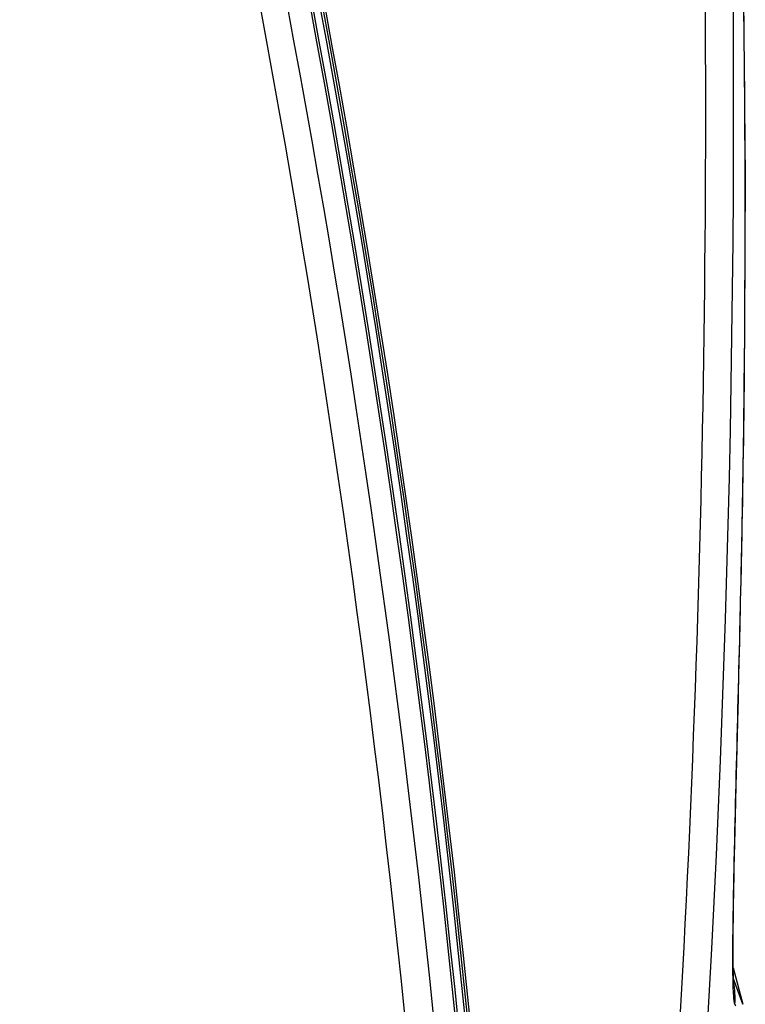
# Model space of a CAD drawing. Header units: millimetres. Extents: x 0 to 1660, y 0 to 1166.
# Tile 19 of 94: x 742 to 818, y 436 to 539. Entities that reach past the tile are written whole.
import ezdxf

# ---------------------------------------------------------------- set-up
doc = ezdxf.new("R2010")
doc.units = ezdxf.units.MM
doc.header["$LTSCALE"] = 65.395
doc.layers.get('0').update_dxf_attribs({"linetype": 'CONTINUOUS'})

msp = doc.modelspace()

# ---------------------------------------------------------------- linework, layer by layer
at = {"color": 7, "linetype": 'Continuous'}
for p, q in [((818.1, 522.41), (817.91, 544.93)), ((818, 500.95), (818.1, 522.47)), ((818, 500.95), (818.1, 522.41)), ((817.98, 499.03), (818, 500.95)), ((818, 500.47), (818, 500.95)), ((817.97, 497.65), (817.98, 499.03)), ((817.95, 496.3), (817.97, 497.65)), ((817.93, 494.97), (817.95, 496.3)), ((817.91, 493.66), (817.93, 494.97)), ((817.89, 492.36), (817.91, 493.66)), ((817.87, 491.08), (817.89, 492.36)), ((817.85, 489.82), (817.87, 491.08)), ((817.83, 488.58), (817.85, 489.82)), ((817.81, 487.35), (817.83, 488.58)), ((817.78, 486.14), (817.81, 487.35)), ((817.76, 484.95), (817.78, 486.14)), ((817.73, 483.77), (817.76, 484.95)), ((817.71, 482.61), (817.73, 483.77)), ((817.69, 481.46), (817.71, 482.61)), ((817.66, 480.33), (817.69, 481.46)), ((817.64, 479.22), (817.66, 480.33)), ((817.61, 478.11), (817.64, 479.22)), ((817.56, 475.95), (817.61, 478.11)), ((817.51, 473.84), (817.56, 475.95)), ((817.46, 471.78), (817.51, 473.84)), ((817.39, 468.79), (817.46, 471.78)), ((817.37, 467.82), (817.39, 468.79)), ((817.34, 466.87), (817.37, 467.82)), ((817.2, 461.39), (817.34, 466.87)), ((817.14, 458.84), (817.2, 461.39)), ((817.1, 457.22), (817.14, 458.84)), ((817.06, 455.67), (817.1, 457.22)), ((817.03, 454.2), (817.06, 455.67)), ((817, 452.81), (817.03, 454.2)), ((816.97, 451.49), (817, 452.81)), ((816.94, 450.22), (816.97, 451.49)), ((816.92, 449.01), (816.94, 450.22)), ((816.91, 448.42), (816.92, 449.01)), ((816.89, 447.29), (816.9, 447.85)), ((816.9, 447.85), (816.91, 448.42)), ((816.87, 446.21), (816.88, 446.74)), ((816.88, 446.74), (816.89, 447.29)), ((816.85, 445.18), (816.86, 445.69)), ((816.86, 445.69), (816.87, 446.21)), ((816.84, 444.21), (816.85, 444.68)), ((816.85, 444.68), (816.85, 445.18)), ((816.83, 443.29), (816.84, 443.74)), ((816.84, 443.74), (816.84, 444.21)), ((816.83, 442.86), (816.83, 443.29)), ((816.83, 442.44), (816.83, 442.86)), ((816.83, 442.03), (816.83, 442.44)), ((816.82, 441.64), (816.83, 442.03)), ((816.82, 441.27), (816.82, 441.64)), ((816.83, 440.91), (816.82, 441.27)), ((816.83, 440.57), (816.83, 440.91)), ((816.83, 440.24), (816.83, 440.57)), ((816.83, 439.94), (816.83, 440.24)), ((816.84, 439.66), (816.83, 439.94)), ((816.83, 439.8), (817.85, 436.01)), ((816.84, 439.39), (816.84, 439.66)), ((816.85, 439.15), (816.84, 439.39)), ((816.85, 438.93), (816.85, 439.15)), ((816.86, 438.73), (816.85, 438.93)), ((816.86, 438.56), (816.86, 438.73)), ((816.87, 438.41), (816.86, 438.56)), ((816.88, 438.29), (816.87, 438.41)), ((816.88, 438.2), (816.88, 438.29)), ((816.89, 438.13), (816.88, 438.2)), ((816.89, 438.1), (816.89, 438.13))]:
    msp.add_line(p, q, dxfattribs=at)
at = {"color": 9, "linetype": 'Continuous'}
for p, q in [((817.99, 500.92), (818.02, 503.02)), ((817.99, 500.92), (818, 500.95)), ((817.85, 436.01), (816.86, 438.66))]:
    msp.add_line(p, q, dxfattribs=at)
for centre, radius, start, end in [((-1001.76, 518.25), 1819.84, 359.52062, 5.76814), ((-896.17, 530.3), 1713.05, 354.07014, 4.62093), ((-483.15, 306.24), 1278.45, 3.1659, 15.65821), ((-483.66, 306.15), 1279.45, 3.11439, 15.65595), ((-450.88, 309.79), 1242.71, 5.46623, 15.89812), ((-483.2, 306.23), 1277.48, 3.16578, 15.65841), ((-515.01, 302.93), 1304.23, 5.49742, 15.41626), ((807.57, 436.62), 9.46, 356.4035, 10.2854), ((864.92, 453.58), 51.03, 200.1199, 200.3551)]:
    msp.add_arc(centre, radius, start, end, dxfattribs=at)
at = {"color": 7, "linetype": 'Continuous'}
for centre, radius, start, end in [((-484.54, 306.01), 1280.1, 3.11863, 15.65136), ((-484.49, 306.02), 1279.04, 3.17221, 15.65166)]:
    msp.add_arc(centre, radius, start, end, dxfattribs=at)
at = {"color": 9, "linetype": 'Continuous'}
for points, knots in [([(804.62, 353.68), (807.52, 379.76), (811.78, 432.1), (815.36, 537.02), (812.59, 615.83), (808.32, 668.12)], [0, 0, 0, 0, 0.250036, 0.500067, 1, 1, 1, 1]), ([(816.81, 439.47), (816.79, 441.35), (816.83, 445.57), (817.02, 455.03), (817.37, 468.1), (817.76, 484.37), (817.94, 495.39), (817.99, 500.92)], [0, 0, 0, 0, 0.091656, 0.205942, 0.461998, 0.729958, 1, 1, 1, 1]), ([(817.01, 436.03), (816.96, 436.15), (816.92, 436.53), (816.86, 437.23), (816.82, 438.25), (816.81, 439.03), (816.81, 439.47)], [0, 0, 0, 0, 0.115497, 0.322177, 0.619137, 1, 1, 1, 1])]:
    msp.add_open_spline(points, degree=3, knots=knots, dxfattribs=at)

doc.saveas('drawing.dxf')
